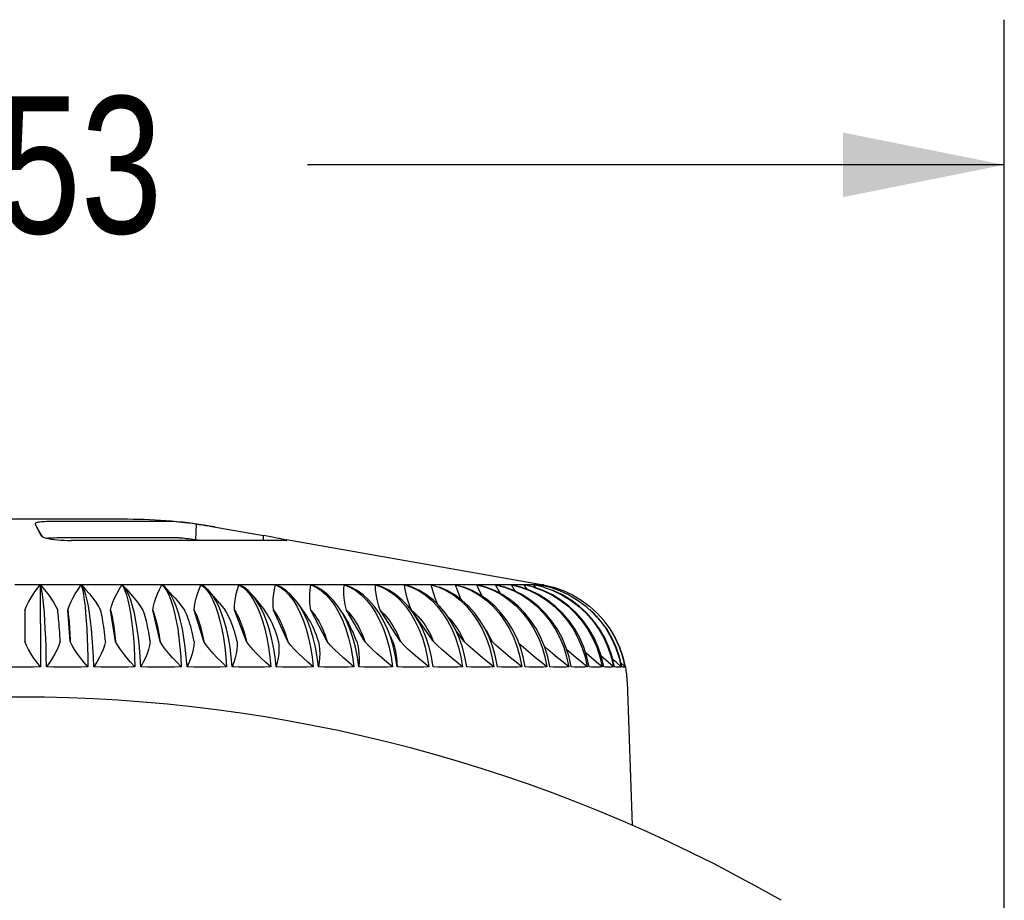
# Model space of a CAD drawing. Header units: inches. Extents: x 0 to 13.8, y 0 to 10.6.
# Tile 11 of 30: x 5.67 to 6.434, y 2.747 to 3.43. Entities that reach past the tile are written whole.
import ezdxf

# ---------------------------------------------------------------- set-up
doc = ezdxf.new("R2010")
doc.units = ezdxf.units.IN
doc.header["$LTSCALE"] = 0.75625
doc.header["$MEASUREMENT"] = 0
doc.layers.get('0').update_dxf_attribs({"linetype": 'CONTINUOUS'})
doc.styles.get("Standard").update_dxf_attribs({"font": 'txt', "width": 0.8})
doc.dimstyles.new('DIMSTYLE_1', dxfattribs={"dimtxt": 0.10625, "dimasz": 0.125, "dimexe": 0.09, "dimexo": 0.07, "dimgap": 0.0425, "dimtad": 0, "dimtih": 1, "dimtoh": 1, "dimzin": 4, "dimdsep": 46, "dimtxsty": 'Standard', "dimblk": '_FILLED', "dimblk1": '_FILLED', "dimblk2": '_FILLED', "dimcen": 0.09, "dimadec": 0, "dimazin": 0, "dimtfac": 1, "dimtofl": 0, "dimtmove": 0, "dimatfit": 3, "dimldrblk": '_FILLED', "dimfxl": 0, "dimtolj": 1, "dimtzin": 4, "dimarcsym": 0})

# ---------------------------------------------------------------- blocks, each defined once
blk = doc.blocks.new('_FILLED')
at = {"color": 0, "linetype": 'ByBlock'}
blk.add_solid([(0, 0), (-1, 0.2), (-1, -0.2)], dxfattribs=at)
blk = doc.blocks.new('*D1')
at = {"color": 2, "linetype": 'Continuous'}
for p, q in [((4.9068, 2.61579), (4.9068, 3.42967)), ((6.43398, 2.62754), (6.43398, 3.42967)), ((4.9068, 3.31717), (5.44726, 3.31717)), ((6.43398, 3.31717), (5.89351, 3.31717))]:
    blk.add_line(p, q, dxfattribs=at)
at = {"color": 2, "linetype": 'Continuous', "xscale": 0.125, "yscale": 0.125, "zscale": 0.125, "rotation": 180}
blk.add_blockref('_FILLED', (4.9068, 3.31717), dxfattribs=at)
at = {"color": 2, "linetype": 'Continuous', "xscale": 0.125, "yscale": 0.125, "zscale": 0.125}
blk.add_blockref('_FILLED', (6.43398, 3.31717), dxfattribs=at)
at = {"color": 2, "linetype": 'Continuous', "insert": (5.67039, 3.3703), "char_height": 0.10625, "width": 0.34, "attachment_point": 2, "line_spacing_factor": 0.9}
blk.add_mtext('1.53', dxfattribs=at)

msp = doc.modelspace()

# ---------------------------------------------------------------- linework, layer by layer
at = {"color": 7, "linetype": 'Continuous'}
for p, q in [((5.75405, 3.04243), (5.59833, 3.04243)), ((5.78636, 3.04083), (5.69749, 3.04083)), ((5.68235, 3.03877), (5.68236, 3.03875)), ((5.68694, 3.02977), (5.68364, 3.03645)), ((5.68805, 3.02889), (5.68369, 3.03648)), ((5.80724, 3.03875), (5.80664, 3.0268)), ((5.81941, 3.03687), (5.85959, 3.02977)), ((5.68694, 3.02977), (5.68697, 3.02972)), ((5.69915, 3.02822), (5.79345, 3.02822)), ((5.87721, 3.02612), (5.71028, 3.02612)), ((5.85941, 3.02612), (5.85959, 3.02977)), ((5.86513, 3.02877), (5.85959, 3.02977)), ((5.87732, 3.02677), (6.07651, 2.99165)), ((5.67428, 2.99165), (5.6665, 2.99165)), ((5.67819, 2.99162), (5.67428, 2.99165)), ((5.68631, 2.98718), (5.68639, 2.97981)), ((5.70613, 2.99165), (5.69837, 2.99165)), ((5.71003, 2.99162), (5.70613, 2.99165)), ((5.73776, 2.99165), (5.73008, 2.99165)), ((5.74163, 2.99162), (5.73776, 2.99165)), ((5.74957, 2.99158), (5.75083, 2.98977)), ((5.75077, 2.9907), (5.74982, 2.99158)), ((5.75083, 2.98977), (5.75205, 2.98718)), ((5.75338, 2.98796), (5.75176, 2.98966)), ((5.76898, 2.99165), (5.76141, 2.99165)), ((5.77279, 2.99162), (5.76898, 2.99165)), ((5.7806, 2.99158), (5.78246, 2.98977)), ((5.7832, 2.98977), (5.78085, 2.99158)), ((5.78246, 2.98977), (5.78426, 2.98718)), ((5.7841, 2.98884), (5.7832, 2.98977)), ((5.7897, 2.98269), (5.78409, 2.98884)), ((5.78426, 2.98718), (5.78599, 2.98385)), ((5.79958, 2.99165), (5.79219, 2.99165)), ((5.80331, 2.99162), (5.79958, 2.99165)), ((5.81096, 2.99158), (5.8134, 2.98977)), ((5.81412, 2.98977), (5.8112, 2.99158)), ((5.8134, 2.98977), (5.81577, 2.98718)), ((5.81577, 2.98718), (5.81804, 2.98385)), ((5.82532, 2.97746), (5.81785, 2.98617)), ((5.8294, 2.99165), (5.82221, 2.99165)), ((5.83302, 2.99162), (5.8294, 2.99165)), ((5.84045, 2.99158), (5.84346, 2.98977)), ((5.85823, 2.99165), (5.8513, 2.99165)), ((5.86173, 2.99162), (5.85823, 2.99165)), ((5.8689, 2.99158), (5.87246, 2.98977)), ((5.8859, 2.99165), (5.87927, 2.99165)), ((5.91224, 2.99165), (5.90595, 2.99165)), ((5.9371, 2.99165), (5.93118, 2.99165)), ((5.95185, 2.98977), (5.94641, 2.99158)), ((5.96031, 2.99165), (5.95481, 2.99165)), ((5.97483, 2.98977), (5.96897, 2.99158)), ((5.98173, 2.99165), (5.97668, 2.99165)), ((6.00123, 2.99165), (5.99666, 2.99165)), ((6.01869, 2.99165), (6.01463, 2.99165)), ((6.032, 2.98977), (6.02512, 2.99158)), ((6.03401, 2.99165), (6.03048, 2.99165)), ((6.04674, 2.98977), (6.0396, 2.99158)), ((6.04708, 2.99165), (6.0441, 2.99165)), ((6.05916, 2.98977), (6.0518, 2.99158)), ((6.06918, 2.98977), (6.06166, 2.99158)), ((6.06498, 2.99165), (6.06438, 2.99165)), ((6.06619, 2.99165), (6.06498, 2.99165)), ((6.07099, 2.98913), (6.06905, 2.99158)), ((6.07674, 2.98977), (6.0691, 2.99158)), ((6.07151, 2.99165), (6.0709, 2.99165)), ((6.07211, 2.99165), (6.07151, 2.99165)), ((6.07533, 2.9901), (6.07405, 2.99158)), ((6.07515, 2.99165), (6.07505, 2.99165)), ((6.07536, 2.99165), (6.07526, 2.99165)), ((6.07556, 2.99165), (6.07546, 2.99165)), ((6.07726, 2.99083), (6.07657, 2.99158)), ((6.07659, 2.98977), (6.08417, 2.98718)), ((5.68639, 2.97981), (5.68653, 2.94338)), ((5.81804, 2.98385), (5.82019, 2.97981)), ((5.84919, 2.98385), (5.85184, 2.97981)), ((5.85193, 2.98243), (5.8602, 2.97195)), ((5.88237, 2.97981), (5.88531, 2.9751)), ((5.67432, 2.97195), (5.67432, 2.94772)), ((5.70962, 2.94772), (5.70772, 2.97195)), ((5.74468, 2.94772), (5.74089, 2.97195)), ((5.77928, 2.94772), (5.77362, 2.97195)), ((5.8132, 2.94772), (5.80572, 2.97195)), ((5.84625, 2.94772), (5.83698, 2.97195)), ((5.86131, 2.97045), (5.8602, 2.97195)), ((5.87821, 2.94772), (5.86721, 2.97195)), ((5.88531, 2.9751), (5.88801, 2.96977)), ((5.89295, 2.96758), (5.88623, 2.97721)), ((5.90889, 2.94772), (5.89623, 2.97195)), ((5.9381, 2.94772), (5.92386, 2.97195)), ((5.96566, 2.94772), (5.94993, 2.97195)), ((5.94993, 2.97195), (5.95153, 2.97045)), ((5.97572, 2.96977), (5.97156, 2.9751)), ((5.9914, 2.94772), (5.97427, 2.97195)), ((5.97427, 2.97195), (5.97601, 2.97045)), ((5.97601, 2.97045), (5.9777, 2.96884)), ((6.00051, 2.96977), (5.99604, 2.9751)), ((6.04386, 2.96977), (6.03885, 2.97509)), ((6.1094, 2.9751), (6.11524, 2.96977)), ((6.11223, 2.9751), (6.11812, 2.96977)), ((6.1156, 2.96977), (6.11264, 2.97244)), ((5.91807, 2.96977), (5.92089, 2.96386)), ((5.92065, 2.96977), (5.92554, 2.96142)), ((5.95256, 2.95746), (5.95495, 2.9506)), ((6.01516, 2.94772), (6.00862, 2.95633)), ((6.0368, 2.94772), (6.03476, 2.95024)), ((5.68653, 2.94338), (5.68654, 2.92811)), ((5.99106, 2.92811), (5.99011, 2.93417)), ((6.13806, 2.93586), (6.13986, 2.92811)), ((6.13986, 2.92811), (6.13661, 2.93118)), ((6.14038, 2.92777), (6.14004, 2.92811)), ((6.14153, 2.91685), (6.14543, 2.80522))]:
    msp.add_line(p, q, dxfattribs=at)
for points in [[(5.69749, 3.04083), (5.69518, 3.04082), (5.69305, 3.04077), (5.69108, 3.0407), (5.68927, 3.0406), (5.68765, 3.04047), (5.6862, 3.04032), (5.68492, 3.04013), (5.68385, 3.03991), (5.68307, 3.03967), (5.68256, 3.0394), (5.68232, 3.0391), (5.68235, 3.03877)], [(5.80724, 3.03875), (5.80417, 3.03916), (5.80129, 3.03951), (5.79856, 3.03983), (5.79603, 3.0401), (5.79369, 3.04032), (5.79161, 3.04051), (5.78982, 3.04065), (5.78834, 3.04075), (5.78719, 3.04081), (5.78636, 3.04083)], [(5.68282, 3.03799), (5.68279, 3.03804), (5.68258, 3.0384), (5.68236, 3.03875)], [(5.68364, 3.03645), (5.68343, 3.03687), (5.68321, 3.03727), (5.683, 3.03766), (5.68282, 3.03799)], [(5.80724, 3.03875), (5.80968, 3.0384), (5.81211, 3.03804), (5.81455, 3.03767), (5.81698, 3.03728), (5.81941, 3.03687)], [(5.68697, 3.02972), (5.68743, 3.02926), (5.68825, 3.02877), (5.68943, 3.02832), (5.69094, 3.02789), (5.69277, 3.0275), (5.69486, 3.02714), (5.69714, 3.02684), (5.69958, 3.02659), (5.70217, 3.02638), (5.70486, 3.02624), (5.70756, 3.02615), (5.71028, 3.02612)], [(5.69147, 3.02778), (5.69188, 3.02785), (5.69305, 3.02798), (5.69439, 3.02809), (5.69587, 3.02816), (5.69745, 3.02821), (5.69915, 3.02822)], [(5.79345, 3.02822), (5.79397, 3.02821), (5.7947, 3.02816), (5.79565, 3.02809), (5.79681, 3.02798), (5.79813, 3.02785), (5.7996, 3.02769), (5.8012, 3.02751), (5.80292, 3.0273), (5.80473, 3.02706), (5.80664, 3.0268)], [(5.80664, 3.0268), (5.80871, 3.0265), (5.81078, 3.02618), (5.81121, 3.02612)], [(5.87512, 3.02685), (5.87367, 3.02715), (5.87189, 3.02751), (5.86984, 3.0279), (5.86513, 3.02877)], [(5.87755, 3.02616), (5.87748, 3.02624), (5.87704, 3.02639), (5.87625, 3.0266), (5.87512, 3.02685)], [(5.87721, 3.02612), (5.87753, 3.02615), (5.87755, 3.02616)], [(5.67432, 2.97195), (5.6756, 2.97503), (5.67715, 2.97818), (5.67899, 2.9814), (5.68111, 2.98471), (5.68352, 2.9881), (5.68622, 2.99158)], [(5.68622, 2.99158), (5.68418, 2.9916), (5.68216, 2.99162), (5.67819, 2.99162)], [(5.68622, 2.99158), (5.68627, 2.98977), (5.68631, 2.98718)], [(5.69052, 2.99162), (5.68851, 2.9916), (5.68648, 2.99158)], [(5.68953, 2.96977), (5.68909, 2.9751), (5.68861, 2.97981), (5.68811, 2.98385), (5.68758, 2.98718), (5.68703, 2.98977), (5.68648, 2.99158)], [(5.68648, 2.99158), (5.68947, 2.98806), (5.69215, 2.98465), (5.69453, 2.98133), (5.6966, 2.97812), (5.69838, 2.97499), (5.69987, 2.97195)], [(5.69837, 2.99165), (5.69447, 2.99162), (5.69052, 2.99162)], [(5.70772, 2.97195), (5.70875, 2.97503), (5.71006, 2.97819), (5.71163, 2.9814), (5.71348, 2.9847), (5.71562, 2.98809), (5.71804, 2.99158)], [(5.71804, 2.99158), (5.716, 2.9916), (5.71399, 2.99162), (5.71003, 2.99162)], [(5.71804, 2.99158), (5.7187, 2.98977), (5.71933, 2.98718), (5.71994, 2.98385), (5.72051, 2.97981), (5.72104, 2.9751), (5.72152, 2.96977)], [(5.72229, 2.99162), (5.7203, 2.9916), (5.71829, 2.99158)], [(5.7246, 2.96977), (5.72369, 2.9751), (5.72272, 2.97981), (5.72168, 2.98385), (5.72059, 2.98718), (5.71946, 2.98977), (5.71829, 2.99158)], [(5.71829, 2.99158), (5.72152, 2.98807), (5.72445, 2.98466), (5.72707, 2.98135), (5.72938, 2.97812), (5.7314, 2.97499), (5.73311, 2.97195)], [(5.73008, 2.99165), (5.72621, 2.99162), (5.72229, 2.99162)], [(5.74089, 2.97195), (5.74166, 2.97503), (5.74271, 2.97818), (5.74402, 2.9814), (5.7456, 2.98471), (5.74745, 2.9881), (5.74957, 2.99158)], [(5.74957, 2.99158), (5.74754, 2.9916), (5.74555, 2.99162), (5.74163, 2.99162)], [(5.75375, 2.99162), (5.75179, 2.9916), (5.74982, 2.99158)], [(5.75933, 2.96977), (5.75797, 2.9751), (5.75651, 2.97981), (5.75494, 2.98385), (5.75329, 2.98718), (5.75158, 2.98977), (5.75077, 2.9907)], [(5.75205, 2.98718), (5.75322, 2.98385), (5.75432, 2.97981), (5.75535, 2.9751), (5.7563, 2.96977)], [(5.75339, 2.98796), (5.75643, 2.98466), (5.75927, 2.98134), (5.7618, 2.97812), (5.76403, 2.97499), (5.76596, 2.97195)], [(5.76141, 2.99165), (5.75761, 2.99162), (5.75375, 2.99162)], [(5.7806, 2.99158), (5.77861, 2.9916), (5.77665, 2.99162), (5.77279, 2.99162)], [(5.77362, 2.97195), (5.77414, 2.97503), (5.77492, 2.97818), (5.77595, 2.9814), (5.77724, 2.9847), (5.77879, 2.9881), (5.7806, 2.99158)], [(5.7847, 2.99162), (5.78278, 2.9916), (5.78085, 2.99158)], [(5.79352, 2.96977), (5.79172, 2.9751), (5.78976, 2.97981), (5.78767, 2.98385), (5.78548, 2.98718), (5.7841, 2.98884)], [(5.79219, 2.99165), (5.78847, 2.99162), (5.7847, 2.99162)], [(5.81096, 2.99158), (5.80901, 2.9916), (5.80709, 2.99162), (5.80331, 2.99162)], [(5.80572, 2.97195), (5.80597, 2.97499), (5.80647, 2.97813), (5.80724, 2.9814), (5.80824, 2.98475), (5.80948, 2.98814), (5.81096, 2.99158)], [(5.81494, 2.99162), (5.81308, 2.9916), (5.8112, 2.99158)], [(5.81786, 2.98617), (5.81696, 2.98718), (5.81412, 2.98977)], [(5.82221, 2.99165), (5.8186, 2.99162), (5.81494, 2.99162)], [(5.82695, 2.96976), (5.82471, 2.9751), (5.82228, 2.97981), (5.81969, 2.98385), (5.81786, 2.98617)], [(5.84045, 2.99158), (5.83856, 2.9916), (5.83669, 2.99162), (5.83302, 2.99162)], [(5.83698, 2.97195), (5.83698, 2.97503), (5.83721, 2.97818), (5.83767, 2.9814), (5.83837, 2.9847), (5.83929, 2.98809), (5.84045, 2.99158)], [(5.84428, 2.99162), (5.84249, 2.9916), (5.84069, 2.99158)], [(5.85195, 2.98243), (5.85078, 2.98385), (5.84754, 2.98718), (5.84416, 2.98977), (5.84069, 2.99158)], [(5.84346, 2.98977), (5.84639, 2.98718), (5.84919, 2.98385)], [(5.8513, 2.99165), (5.84782, 2.99162), (5.84428, 2.99162)], [(5.8689, 2.99158), (5.86707, 2.9916), (5.86526, 2.99162), (5.86173, 2.99162)], [(5.86721, 2.97195), (5.86695, 2.97505), (5.86691, 2.9782), (5.86708, 2.98141), (5.86747, 2.9847), (5.86807, 2.98809), (5.8689, 2.99158)], [(5.87256, 2.99162), (5.87085, 2.9916), (5.86912, 2.99158)], [(5.88624, 2.97721), (5.88431, 2.97981), (5.88076, 2.98385), (5.87702, 2.98718), (5.87313, 2.98977), (5.86912, 2.99158)], [(5.87246, 2.98977), (5.87592, 2.98718), (5.87923, 2.98385), (5.88237, 2.97981)], [(5.87927, 2.99165), (5.87761, 2.99163), (5.87594, 2.99162), (5.87256, 2.99162)], [(5.88925, 2.99162), (5.88757, 2.99163), (5.8859, 2.99165)], [(5.89612, 2.99158), (5.89436, 2.9916), (5.89264, 2.99162), (5.88925, 2.99162)], [(5.89623, 2.97195), (5.89571, 2.97504), (5.89539, 2.9782), (5.89527, 2.98141), (5.89535, 2.9847), (5.89564, 2.98809), (5.89612, 2.99158)], [(5.89612, 2.99158), (5.90021, 2.98977), (5.90418, 2.98718), (5.90799, 2.98385), (5.9116, 2.97981), (5.91497, 2.9751), (5.91807, 2.96977)], [(5.89959, 2.99162), (5.89797, 2.9916), (5.89633, 2.99158)], [(5.92065, 2.96977), (5.91719, 2.9751), (5.91345, 2.97981), (5.90945, 2.98385), (5.90523, 2.98718), (5.90085, 2.98977), (5.89633, 2.99158)], [(5.90595, 2.99165), (5.90438, 2.99163), (5.9028, 2.99162), (5.89959, 2.99162)], [(5.91543, 2.99162), (5.91383, 2.99163), (5.91224, 2.99165)], [(5.92195, 2.99158), (5.92028, 2.9916), (5.91864, 2.99162), (5.91543, 2.99162)], [(5.92386, 2.97195), (5.92308, 2.97504), (5.92249, 2.9782), (5.92208, 2.98141), (5.92185, 2.9847), (5.92181, 2.98809), (5.92195, 2.99158)], [(5.92195, 2.99158), (5.92654, 2.98977), (5.931, 2.98718), (5.93528, 2.98385), (5.93933, 2.97981), (5.94312, 2.9751), (5.94661, 2.96977)], [(5.92521, 2.99162), (5.92368, 2.9916), (5.92215, 2.99158)], [(5.94904, 2.96977), (5.94522, 2.9751), (5.94108, 2.97981), (5.93666, 2.98385), (5.93199, 2.98718), (5.92714, 2.98977), (5.92215, 2.99158)], [(5.93118, 2.99165), (5.92971, 2.99163), (5.92822, 2.99162), (5.92521, 2.99162)], [(5.94009, 2.99162), (5.93859, 2.99163), (5.9371, 2.99165)], [(5.94622, 2.99158), (5.94465, 2.9916), (5.94311, 2.99162), (5.94009, 2.99162)], [(5.94993, 2.97195), (5.94889, 2.97505), (5.94803, 2.97821), (5.94733, 2.98141), (5.9468, 2.9847), (5.94643, 2.98809), (5.94622, 2.99158)], [(5.94622, 2.99158), (5.95129, 2.98977), (5.95621, 2.98718), (5.96094, 2.98385), (5.96541, 2.97981), (5.9696, 2.9751), (5.97345, 2.96977)], [(5.94925, 2.99162), (5.94784, 2.9916), (5.94641, 2.99158)], [(5.95481, 2.99165), (5.95344, 2.99163), (5.95206, 2.99162), (5.94925, 2.99162)], [(5.97156, 2.9751), (5.96705, 2.97981), (5.96222, 2.98385), (5.95714, 2.98718), (5.95185, 2.98977)], [(5.96309, 2.99162), (5.9617, 2.99163), (5.96031, 2.99165)], [(5.9688, 2.99158), (5.96734, 2.9916), (5.9659, 2.99162), (5.96309, 2.99162)], [(5.97427, 2.97195), (5.97299, 2.97504), (5.97186, 2.9782), (5.97088, 2.98141), (5.97005, 2.9847), (5.96935, 2.98809), (5.9688, 2.99158)], [(5.9688, 2.99158), (5.97431, 2.98977), (5.97967, 2.98718), (5.9848, 2.98385), (5.98967, 2.97981), (5.99423, 2.9751), (5.99841, 2.96977)], [(5.97158, 2.99162), (5.97028, 2.9916), (5.96897, 2.99158)], [(5.97668, 2.99165), (5.97542, 2.99163), (5.97415, 2.99162), (5.97158, 2.99162)], [(5.99604, 2.9751), (5.99118, 2.97981), (5.98599, 2.98385), (5.98052, 2.98718), (5.97483, 2.98977)], [(5.98429, 2.99162), (5.98301, 2.99163), (5.98173, 2.99165)], [(5.98954, 2.99158), (5.98819, 2.9916), (5.98687, 2.99162), (5.98429, 2.99162)], [(5.99456, 2.97653), (5.99383, 2.97821), (5.99257, 2.98142), (5.99144, 2.98471), (5.99043, 2.9881), (5.98954, 2.99158)], [(5.98954, 2.99158), (5.99546, 2.98977), (6.00121, 2.98718), (6.00673, 2.98385), (6.01196, 2.97981), (6.01686, 2.9751), (6.02136, 2.96977)], [(5.99205, 2.99162), (5.99087, 2.9916), (5.9897, 2.99158)], [(5.99666, 2.99165), (5.99553, 2.99163), (5.99438, 2.99162), (5.99205, 2.99162)], [(6.02327, 2.96977), (6.01851, 2.9751), (6.01334, 2.97981), (6.00782, 2.98385), (6.00199, 2.98718), (5.99593, 2.98977)], [(6.00355, 2.99162), (6.00239, 2.99163), (6.00123, 2.99165)], [(6.00831, 2.99158), (6.00709, 2.9916), (6.00589, 2.99162), (6.00355, 2.99162)], [(6.01289, 2.98015), (6.01228, 2.98142), (6.01086, 2.98471), (6.00954, 2.9881), (6.00831, 2.99158)], [(6.00831, 2.99158), (6.0146, 2.98977), (6.02072, 2.98718), (6.02659, 2.98385), (6.03215, 2.97981), (6.03735, 2.9751), (6.04214, 2.96977)], [(6.01053, 2.99162), (6.00949, 2.9916), (6.00845, 2.99158)], [(6.01463, 2.99165), (6.01362, 2.99163), (6.01261, 2.99162), (6.01053, 2.99162)], [(6.03884, 2.9751), (6.03339, 2.97981), (6.02756, 2.98385), (6.02142, 2.98718), (6.01503, 2.98977), (6.01415, 2.99001)], [(6.02076, 2.99162), (6.01973, 2.99163), (6.01869, 2.99165)], [(6.02499, 2.99158), (6.0239, 2.9916), (6.02284, 2.99162), (6.02076, 2.99162)], [(6.02922, 2.9827), (6.02818, 2.98471), (6.02655, 2.9881), (6.02499, 2.99158)], [(6.02499, 2.99158), (6.03162, 2.98977), (6.03806, 2.98718), (6.04424, 2.98385), (6.0501, 2.97981), (6.05558, 2.9751), (6.06063, 2.96977)], [(6.02692, 2.99162), (6.02602, 2.9916), (6.02512, 2.99158)], [(6.03048, 2.99165), (6.02961, 2.99163), (6.02872, 2.99162), (6.02692, 2.99162)], [(6.06214, 2.96977), (6.05689, 2.9751), (6.05119, 2.97981), (6.0451, 2.98385), (6.03868, 2.98718), (6.032, 2.98977)], [(6.03581, 2.99162), (6.03491, 2.99163), (6.03401, 2.99165)], [(6.03949, 2.99158), (6.03854, 2.9916), (6.03761, 2.99162), (6.03581, 2.99162)], [(6.04323, 2.98482), (6.04137, 2.9881), (6.03949, 2.99158)], [(6.03949, 2.99158), (6.04642, 2.98977), (6.05314, 2.98718), (6.0596, 2.98385), (6.06572, 2.97981), (6.07144, 2.9751), (6.07671, 2.96977)], [(6.04111, 2.99162), (6.04036, 2.9916), (6.0396, 2.99158)], [(6.0441, 2.99165), (6.04337, 2.99163), (6.04263, 2.99162), (6.04111, 2.99162)], [(6.07801, 2.96977), (6.07256, 2.9751), (6.06665, 2.97981), (6.06033, 2.98385), (6.05367, 2.98718), (6.04674, 2.98977)], [(6.0486, 2.99162), (6.04784, 2.99163), (6.04708, 2.99165)], [(6.05171, 2.99158), (6.05091, 2.9916), (6.05012, 2.99162), (6.0486, 2.99162)], [(6.05489, 2.98657), (6.0539, 2.98809), (6.05171, 2.99158)], [(6.05171, 2.99158), (6.05889, 2.98977), (6.06586, 2.98718), (6.07256, 2.98385), (6.0789, 2.97981), (6.08484, 2.97509), (6.0903, 2.96975)], [(6.05302, 2.99162), (6.05241, 2.9916), (6.0518, 2.99158)], [(6.05543, 2.99165), (6.05484, 2.99163), (6.05424, 2.99162), (6.05302, 2.99162)], [(6.05783, 2.99165), (6.05583, 2.99165), (6.05543, 2.99165)], [(6.05907, 2.99162), (6.05845, 2.99163), (6.05783, 2.99165)], [(6.06159, 2.99158), (6.06093, 2.9916), (6.06029, 2.99162), (6.05907, 2.99162)], [(6.09136, 2.96977), (6.08575, 2.9751), (6.07967, 2.97981), (6.07316, 2.98385), (6.0663, 2.98718), (6.05916, 2.98977)], [(6.06417, 2.98795), (6.06407, 2.98809), (6.06159, 2.99158)], [(6.06256, 2.99162), (6.06211, 2.9916), (6.06166, 2.99158)], [(6.06438, 2.99165), (6.06394, 2.99163), (6.06349, 2.99162), (6.06256, 2.99162)], [(6.06713, 2.99162), (6.06667, 2.99163), (6.06619, 2.99165)], [(6.06905, 2.99158), (6.06855, 2.9916), (6.06806, 2.99162), (6.06713, 2.99162)], [(6.06897, 2.98977), (6.07614, 2.98718), (6.08302, 2.98385), (6.08955, 2.97981), (6.09566, 2.9751), (6.10128, 2.96977)], [(6.06969, 2.99162), (6.06939, 2.9916), (6.0691, 2.99158)], [(6.10212, 2.96977), (6.09638, 2.9751), (6.09016, 2.97981), (6.0835, 2.98385), (6.07648, 2.98718), (6.06918, 2.98977)], [(6.0709, 2.99165), (6.07061, 2.99163), (6.07031, 2.99162), (6.06969, 2.99162)], [(6.07276, 2.99162), (6.07244, 2.99163), (6.07211, 2.99165)], [(6.07405, 2.99158), (6.07371, 2.9916), (6.07338, 2.99162), (6.07276, 2.99162)], [(6.07495, 2.99165), (6.07481, 2.99163), (6.07467, 2.99162), (6.07451, 2.99162), (6.07436, 2.99162), (6.07422, 2.9916), (6.07408, 2.99158)], [(6.07408, 2.99158), (6.08171, 2.98977), (6.08915, 2.98718), (6.09629, 2.98385), (6.10307, 2.97981), (6.1094, 2.9751)], [(6.07657, 2.99158), (6.07638, 2.9916), (6.07621, 2.99162), (6.07605, 2.99162), (6.0759, 2.99162), (6.07573, 2.99163), (6.07556, 2.99165)], [(6.07657, 2.99158), (6.08429, 2.98977), (6.0918, 2.98718), (6.099, 2.98385), (6.10584, 2.97981), (6.11223, 2.9751)], [(6.08392, 2.98718), (6.09095, 2.98385), (6.09763, 2.97981), (6.10387, 2.9751), (6.10961, 2.96977)], [(6.11022, 2.96977), (6.10439, 2.9751), (6.09806, 2.97981), (6.0913, 2.98385), (6.08417, 2.98718)], [(5.78599, 2.98385), (5.78762, 2.97981), (5.78914, 2.9751), (5.79054, 2.96977)], [(5.78971, 2.9827), (5.79093, 2.98133), (5.79366, 2.97812), (5.7961, 2.97499), (5.79823, 2.97195)], [(5.82019, 2.97981), (5.8222, 2.9751), (5.82404, 2.96977)], [(5.85184, 2.97981), (5.85432, 2.9751), (5.8566, 2.96977)], [(5.85941, 2.96977), (5.85675, 2.9751), (5.85386, 2.97981), (5.85195, 2.98243)], [(5.70095, 2.96142), (5.70078, 2.96341), (5.70061, 2.96532), (5.70044, 2.96713), (5.70025, 2.96884), (5.70007, 2.97045), (5.69987, 2.97195)], [(5.70772, 2.97195), (5.70792, 2.97045), (5.7081, 2.96884), (5.70829, 2.96713), (5.70846, 2.96532), (5.70863, 2.96341), (5.7088, 2.96142)], [(5.73525, 2.96142), (5.73493, 2.96341), (5.73459, 2.96532), (5.73424, 2.96713), (5.73387, 2.96884), (5.7335, 2.97045), (5.73311, 2.97195)], [(5.74089, 2.97195), (5.74127, 2.97045), (5.74165, 2.96884), (5.74201, 2.96713), (5.74236, 2.96532), (5.7427, 2.96341), (5.74303, 2.96142)], [(5.76916, 2.96142), (5.76867, 2.96341), (5.76817, 2.96532), (5.76764, 2.96713), (5.7671, 2.96884), (5.76654, 2.97045), (5.76596, 2.97195)], [(5.77362, 2.97195), (5.7742, 2.97045), (5.77476, 2.96884), (5.7753, 2.96713), (5.77582, 2.96532), (5.77633, 2.96341), (5.77682, 2.96142)], [(5.80246, 2.96142), (5.80181, 2.96341), (5.80114, 2.96532), (5.80045, 2.96713), (5.79973, 2.96884), (5.79899, 2.97045), (5.79823, 2.97195)], [(5.80572, 2.97195), (5.80648, 2.97045), (5.80722, 2.96884), (5.80794, 2.96713), (5.80863, 2.96532), (5.8093, 2.96341), (5.80995, 2.96142)], [(5.82533, 2.97746), (5.82738, 2.97499), (5.8297, 2.97195)], [(5.83494, 2.96141), (5.83414, 2.96341), (5.83331, 2.96532), (5.83245, 2.96713), (5.83156, 2.96884), (5.83065, 2.97045), (5.8297, 2.97195)], [(5.83698, 2.97195), (5.83792, 2.97045), (5.83884, 2.96884), (5.83973, 2.96713), (5.84059, 2.96532), (5.84142, 2.96341), (5.84222, 2.96142)], [(5.86641, 2.96142), (5.86546, 2.96341), (5.86448, 2.96532), (5.86346, 2.96713), (5.8624, 2.96884), (5.86131, 2.97045)], [(5.86721, 2.97195), (5.86833, 2.97045), (5.86942, 2.96884), (5.87047, 2.96713), (5.87149, 2.96532), (5.87248, 2.96341), (5.87343, 2.96142)], [(5.89071, 2.96977), (5.88764, 2.9751), (5.88624, 2.97721)], [(5.89623, 2.97195), (5.89752, 2.97045), (5.89877, 2.96884), (5.89999, 2.96713), (5.90116, 2.96532), (5.90229, 2.96341), (5.90338, 2.96142)], [(5.92386, 2.97195), (5.92531, 2.97045), (5.92672, 2.96884), (5.92808, 2.96713), (5.92941, 2.96532), (5.93068, 2.96341), (5.93191, 2.96142)], [(5.95153, 2.97045), (5.95308, 2.96884), (5.95459, 2.96713), (5.95605, 2.96532), (5.95746, 2.96341), (5.95882, 2.96142)], [(5.69114, 2.92811), (5.691, 2.93586), (5.6908, 2.94338), (5.69055, 2.9506), (5.69026, 2.95746), (5.68991, 2.96386), (5.68953, 2.96977)], [(5.72152, 2.96977), (5.72197, 2.96386), (5.72237, 2.95746), (5.72271, 2.9506), (5.72298, 2.94338), (5.72319, 2.93586), (5.72333, 2.92811)], [(5.72791, 2.92811), (5.72763, 2.93586), (5.72723, 2.94338), (5.72672, 2.9506), (5.72611, 2.95746), (5.7254, 2.96386), (5.7246, 2.96977)], [(5.7563, 2.96977), (5.75716, 2.96386), (5.75793, 2.95746), (5.75858, 2.9506), (5.75911, 2.94338), (5.75952, 2.93586), (5.75981, 2.92811)], [(5.76432, 2.92811), (5.7639, 2.93586), (5.76331, 2.94338), (5.76254, 2.9506), (5.76162, 2.95746), (5.76055, 2.96386), (5.75933, 2.96977)], [(5.79054, 2.96977), (5.79182, 2.96386), (5.79294, 2.95746), (5.7939, 2.9506), (5.7947, 2.94338), (5.7953, 2.93586), (5.79573, 2.92811)], [(5.80016, 2.92811), (5.7996, 2.93586), (5.79881, 2.94338), (5.7978, 2.9506), (5.79657, 2.95746), (5.79514, 2.96386), (5.79352, 2.96977)], [(5.82404, 2.96977), (5.82572, 2.96386), (5.8272, 2.95746), (5.82847, 2.9506), (5.82951, 2.94338), (5.83032, 2.93586), (5.83088, 2.92811)], [(5.8352, 2.92811), (5.83451, 2.93586), (5.83352, 2.94338), (5.83226, 2.9506), (5.83074, 2.95745), (5.82896, 2.96386), (5.82695, 2.96976)], [(5.8566, 2.96977), (5.85867, 2.96386), (5.8605, 2.95746), (5.86206, 2.9506), (5.86335, 2.94338), (5.86434, 2.93586), (5.86503, 2.92811)], [(5.86922, 2.92811), (5.8684, 2.93586), (5.86723, 2.94338), (5.86573, 2.9506), (5.86392, 2.95746), (5.8618, 2.96386), (5.85941, 2.96977)], [(5.88801, 2.96977), (5.89046, 2.96386), (5.89262, 2.95746), (5.89447, 2.9506), (5.89599, 2.94338), (5.89717, 2.93586), (5.89799, 2.92811)], [(5.90201, 2.92811), (5.90107, 2.93586), (5.89972, 2.94338), (5.898, 2.9506), (5.8959, 2.95746), (5.89347, 2.96386), (5.89071, 2.96977)], [(5.89667, 2.96142), (5.89558, 2.96341), (5.89445, 2.96532), (5.89327, 2.96713), (5.89296, 2.96759)], [(5.93338, 2.92811), (5.93232, 2.93586), (5.9308, 2.94338), (5.92886, 2.9506), (5.9265, 2.95746), (5.92375, 2.96386), (5.92065, 2.96977)], [(5.92089, 2.96386), (5.92337, 2.95746), (5.9255, 2.9506), (5.92725, 2.94338), (5.9286, 2.93586), (5.92955, 2.92811)], [(5.94661, 2.96977), (5.94977, 2.96386), (5.95256, 2.95746)], [(5.95519, 2.95823), (5.95248, 2.96386), (5.94904, 2.96977)], [(5.97345, 2.96977), (5.97693, 2.96386), (5.98001, 2.95746), (5.98265, 2.9506), (5.98482, 2.94338), (5.98651, 2.93586), (5.98768, 2.92811)], [(5.99011, 2.93417), (5.98979, 2.93586), (5.98796, 2.94338), (5.98562, 2.9506), (5.98278, 2.95746), (5.97947, 2.96386), (5.97572, 2.96977)], [(5.9777, 2.96884), (5.97935, 2.96713), (5.98094, 2.96532), (5.98247, 2.96341), (5.98395, 2.96142)], [(5.99841, 2.96977), (6.00221, 2.96386), (6.00556, 2.95746), (6.00843, 2.9506), (6.01079, 2.94338), (6.01262, 2.93586), (6.0139, 2.92811)], [(6.01703, 2.92811), (6.01565, 2.93586), (6.01369, 2.94338), (6.01117, 2.9506), (6.00811, 2.95746), (6.00455, 2.96386), (6.00051, 2.96977)], [(6.00263, 2.96668), (6.00391, 2.96532), (6.00556, 2.96341), (6.00715, 2.96142)], [(6.02136, 2.96977), (6.02543, 2.96386), (6.02903, 2.95746), (6.03212, 2.9506), (6.03466, 2.94338), (6.03663, 2.93586), (6.038, 2.92811)], [(6.04085, 2.92811), (6.03939, 2.93586), (6.03731, 2.94338), (6.03462, 2.9506), (6.03136, 2.95746), (6.02757, 2.96386), (6.02327, 2.96977)], [(6.04214, 2.96977), (6.04647, 2.96386), (6.0503, 2.95746), (6.05358, 2.9506), (6.05628, 2.94338), (6.05837, 2.93586), (6.05984, 2.92811)], [(6.0624, 2.92811), (6.06085, 2.93586), (6.05866, 2.94338), (6.05583, 2.9506), (6.05239, 2.95746), (6.04839, 2.96386), (6.04386, 2.96977)], [(6.06063, 2.96977), (6.06519, 2.96386), (6.06922, 2.95746), (6.07268, 2.9506), (6.07552, 2.94338), (6.07773, 2.93586), (6.07927, 2.92811)], [(6.08152, 2.92811), (6.07991, 2.93586), (6.07761, 2.94338), (6.07465, 2.9506), (6.07106, 2.95746), (6.06688, 2.96386), (6.06214, 2.96977)], [(6.07671, 2.96977), (6.08148, 2.96386), (6.08569, 2.95746), (6.0893, 2.9506), (6.09227, 2.94338), (6.09457, 2.93586), (6.09618, 2.92811)], [(6.09811, 2.92811), (6.09644, 2.93586), (6.09406, 2.94338), (6.09099, 2.9506), (6.08726, 2.95746), (6.08292, 2.96386), (6.07801, 2.96977)], [(6.0903, 2.96975), (6.09524, 2.96385), (6.0996, 2.95745), (6.10333, 2.9506), (6.10641, 2.94338), (6.1088, 2.93585), (6.11047, 2.92811)], [(6.11206, 2.92811), (6.11034, 2.93586), (6.10789, 2.94338), (6.10473, 2.9506), (6.10089, 2.95746), (6.09642, 2.96386), (6.09136, 2.96977)], [(6.10128, 2.96977), (6.10636, 2.96386), (6.11085, 2.95746), (6.1147, 2.9506), (6.11787, 2.94338), (6.12032, 2.93586), (6.12204, 2.92811)], [(6.1233, 2.92811), (6.12154, 2.93586), (6.11903, 2.94338), (6.11579, 2.9506), (6.11187, 2.95746), (6.1073, 2.96386), (6.10212, 2.96977)], [(6.10961, 2.96977), (6.1148, 2.96386), (6.11939, 2.95746), (6.12332, 2.9506), (6.12656, 2.94338), (6.12907, 2.93586), (6.13083, 2.92811)], [(6.13173, 2.92811), (6.12995, 2.93586), (6.1274, 2.94338), (6.12411, 2.9506), (6.12013, 2.95746), (6.11548, 2.96386), (6.11022, 2.96977)], [(6.11524, 2.96977), (6.12051, 2.96386), (6.12516, 2.95746), (6.12916, 2.9506), (6.13245, 2.94338), (6.135, 2.93586), (6.13678, 2.92811)], [(6.13733, 2.92811), (6.13552, 2.93586), (6.13295, 2.94338), (6.12963, 2.9506), (6.12561, 2.95746), (6.12091, 2.96386), (6.1156, 2.96977)], [(6.14004, 2.92811), (6.13823, 2.93586), (6.13565, 2.94338), (6.13232, 2.9506), (6.12828, 2.95746), (6.12357, 2.96386), (6.11824, 2.96977)], [(5.70177, 2.94772), (5.70165, 2.95019), (5.70153, 2.95258), (5.70139, 2.95491), (5.70125, 2.95716), (5.7011, 2.95933), (5.70095, 2.96142)], [(5.7088, 2.96142), (5.70895, 2.95933), (5.7091, 2.95716), (5.70924, 2.95491), (5.70938, 2.95258), (5.7095, 2.95019), (5.70962, 2.94772)], [(5.7369, 2.94772), (5.73667, 2.95019), (5.73641, 2.95258), (5.73615, 2.95491), (5.73586, 2.95716), (5.73557, 2.95933), (5.73525, 2.96142)], [(5.74303, 2.96142), (5.74334, 2.95933), (5.74364, 2.95716), (5.74392, 2.95491), (5.74419, 2.95258), (5.74444, 2.95019), (5.74468, 2.94772)], [(5.77162, 2.94772), (5.77127, 2.95019), (5.77089, 2.95258), (5.77049, 2.95491), (5.77007, 2.95716), (5.76963, 2.95933), (5.76916, 2.96142)], [(5.77682, 2.96142), (5.77728, 2.95933), (5.77773, 2.95716), (5.77815, 2.95491), (5.77855, 2.95258), (5.77893, 2.95019), (5.77928, 2.94772)], [(5.80571, 2.94772), (5.80525, 2.95019), (5.80475, 2.95258), (5.80422, 2.95491), (5.80366, 2.95716), (5.80308, 2.95933), (5.80246, 2.96142)], [(5.80995, 2.96142), (5.81056, 2.95933), (5.81115, 2.95716), (5.81171, 2.95491), (5.81224, 2.95258), (5.81274, 2.95019), (5.8132, 2.94772)], [(5.83897, 2.94772), (5.8384, 2.95019), (5.83778, 2.95258), (5.83713, 2.95491), (5.83644, 2.95716), (5.83571, 2.95933), (5.83494, 2.96141)], [(5.84222, 2.96142), (5.84298, 2.95933), (5.84371, 2.95716), (5.8444, 2.95491), (5.84506, 2.95258), (5.84567, 2.95019), (5.84625, 2.94772)], [(5.8712, 2.94772), (5.87051, 2.95019), (5.86978, 2.95258), (5.869, 2.95491), (5.86818, 2.95716), (5.86732, 2.95933), (5.86641, 2.96142)], [(5.87343, 2.96142), (5.87433, 2.95933), (5.8752, 2.95716), (5.87602, 2.95491), (5.8768, 2.95258), (5.87753, 2.95019), (5.87821, 2.94772)], [(5.90218, 2.94772), (5.90139, 2.95019), (5.90055, 2.95258), (5.89966, 2.95491), (5.89871, 2.95716), (5.89772, 2.95933), (5.89667, 2.96142)], [(5.90338, 2.96142), (5.90443, 2.95933), (5.90542, 2.95716), (5.90637, 2.95491), (5.90726, 2.95258), (5.9081, 2.95019), (5.90889, 2.94772)], [(5.93173, 2.94772), (5.93085, 2.95019), (5.9299, 2.95258), (5.92889, 2.95491), (5.92783, 2.95716), (5.92671, 2.95933), (5.92554, 2.96142)], [(5.93191, 2.96142), (5.93308, 2.95933), (5.9342, 2.95716), (5.93527, 2.95491), (5.93627, 2.95258), (5.93722, 2.95019), (5.9381, 2.94772)], [(5.96312, 2.92811), (5.96195, 2.93586), (5.96028, 2.94338), (5.95813, 2.9506), (5.95552, 2.95746), (5.95519, 2.95823)], [(5.95882, 2.96142), (5.96011, 2.95933), (5.96135, 2.95716), (5.96253, 2.95491), (5.96364, 2.95258), (5.96468, 2.95019), (5.96566, 2.94772)], [(5.98395, 2.96142), (5.98536, 2.95933), (5.98671, 2.95716), (5.98799, 2.95491), (5.9892, 2.95258), (5.99034, 2.95019), (5.9914, 2.94772)], [(6.00715, 2.96142), (6.00867, 2.95933), (6.01011, 2.95716), (6.01149, 2.95491), (6.01279, 2.95258), (6.01402, 2.95019), (6.01516, 2.94772)], [(6.03172, 2.95671), (6.03289, 2.95491), (6.03428, 2.95258), (6.03558, 2.95019), (6.0368, 2.94772)], [(6.12813, 2.95746), (6.13216, 2.9506), (6.13548, 2.94338), (6.13806, 2.93586)], [(5.68654, 2.92811), (5.6837, 2.93166), (5.68119, 2.93508), (5.67902, 2.93838), (5.67717, 2.94156), (5.6756, 2.94468), (5.67432, 2.94772)], [(5.70177, 2.94772), (5.7007, 2.94459), (5.69936, 2.94143), (5.69776, 2.93826), (5.69587, 2.93501), (5.69366, 2.93162), (5.69114, 2.92811)], [(5.72333, 2.92811), (5.72022, 2.93166), (5.71745, 2.93509), (5.71504, 2.93838), (5.71294, 2.94156), (5.71113, 2.94468), (5.70962, 2.94772)], [(5.7369, 2.94772), (5.73608, 2.94459), (5.73501, 2.94142), (5.73367, 2.93825), (5.73206, 2.93501), (5.73013, 2.93162), (5.72791, 2.92811)], [(5.75981, 2.92811), (5.75645, 2.93166), (5.75343, 2.93509), (5.75078, 2.93838), (5.74845, 2.94156), (5.74641, 2.94468), (5.74468, 2.94772)], [(5.77162, 2.94772), (5.77107, 2.94459), (5.77026, 2.94143), (5.7692, 2.93826), (5.76786, 2.93501), (5.76624, 2.93162), (5.76432, 2.92811)], [(5.79573, 2.92811), (5.79215, 2.93165), (5.78891, 2.93507), (5.78602, 2.93838), (5.78346, 2.94158), (5.78121, 2.9447), (5.77928, 2.94772)], [(5.80571, 2.94772), (5.80543, 2.94462), (5.80489, 2.94146), (5.80411, 2.93826), (5.80306, 2.93499), (5.80174, 2.9316), (5.80016, 2.92811)], [(5.83088, 2.92811), (5.82709, 2.93165), (5.82365, 2.93507), (5.82055, 2.93838), (5.81779, 2.94159), (5.81534, 2.9447), (5.8132, 2.94772)], [(5.83897, 2.94772), (5.83896, 2.94462), (5.83869, 2.94147), (5.83819, 2.93826), (5.83744, 2.93498), (5.83645, 2.93159), (5.8352, 2.92811)], [(5.86503, 2.92811), (5.86109, 2.93162), (5.85747, 2.93504), (5.85416, 2.93839), (5.85118, 2.94162), (5.84854, 2.94473), (5.84625, 2.94772)], [(5.8712, 2.94772), (5.87144, 2.94461), (5.87146, 2.94145), (5.87125, 2.93826), (5.8708, 2.93499), (5.87013, 2.93161), (5.86922, 2.92811)], [(5.89799, 2.92811), (5.8939, 2.93161), (5.89012, 2.93504), (5.88663, 2.93839), (5.88348, 2.94163), (5.88067, 2.94474), (5.87821, 2.94772)], [(5.90218, 2.94772), (5.90269, 2.94461), (5.90298, 2.94146), (5.90306, 2.93826), (5.90292, 2.93499), (5.90258, 2.9316), (5.90201, 2.92811)], [(5.92955, 2.92811), (5.92533, 2.93161), (5.9214, 2.93503), (5.91777, 2.93839), (5.91446, 2.94164), (5.91151, 2.94474), (5.90889, 2.94772)], [(5.93173, 2.94772), (5.9325, 2.94462), (5.93307, 2.94146), (5.93344, 2.93826), (5.93361, 2.93499), (5.93359, 2.9316), (5.93338, 2.92811)], [(5.95951, 2.92811), (5.95515, 2.93163), (5.95111, 2.93506), (5.94739, 2.93838), (5.94398, 2.94161), (5.94088, 2.94472), (5.9381, 2.94772)], [(5.95495, 2.9506), (5.95692, 2.94338), (5.95844, 2.93586), (5.95951, 2.92811)], [(5.95967, 2.94772), (5.9587, 2.95019), (5.95815, 2.95147)], [(5.95967, 2.94772), (5.96069, 2.94463), (5.96153, 2.94147), (5.96219, 2.93826), (5.96268, 2.93498), (5.96299, 2.93159), (5.96312, 2.92811)], [(5.98768, 2.92811), (5.98326, 2.93163), (5.97913, 2.93505), (5.97529, 2.93839), (5.97176, 2.94162), (5.96856, 2.94473), (5.96566, 2.94772)], [(6.0139, 2.92811), (6.00942, 2.93163), (6.00524, 2.93504), (6.00135, 2.93835), (5.99776, 2.94157), (5.99444, 2.94469), (5.9914, 2.94772)], [(6.038, 2.92811), (6.03349, 2.93163), (6.02927, 2.93505), (6.02533, 2.93836), (6.02168, 2.94157), (6.01828, 2.9447), (6.01516, 2.94772)], [(6.05984, 2.92811), (6.05531, 2.93165), (6.05107, 2.93507), (6.04712, 2.93837), (6.04344, 2.94157), (6.03999, 2.94469), (6.0368, 2.94772)], [(6.07927, 2.92811), (6.07476, 2.93166), (6.07053, 2.93508), (6.06659, 2.93838), (6.0629, 2.94157), (6.05942, 2.94469), (6.05741, 2.94657)], [(6.09618, 2.92811), (6.09174, 2.93165), (6.08755, 2.93508), (6.08361, 2.93839), (6.07991, 2.94159), (6.07744, 2.9438)], [(6.11047, 2.92811), (6.10612, 2.93165), (6.10199, 2.93508), (6.0981, 2.93839), (6.0947, 2.94135)], [(6.12204, 2.92811), (6.1178, 2.93165), (6.11377, 2.93508), (6.10995, 2.93839), (6.10934, 2.93892)], [(6.13083, 2.92811), (6.12672, 2.93166), (6.1228, 2.93509), (6.12137, 2.93636)], [(6.13678, 2.92811), (6.13284, 2.93166), (6.13041, 2.93387)], [(5.68654, 2.92811), (5.68116, 2.92792), (5.67577, 2.92781), (5.67039, 2.92777), (5.665, 2.92781), (5.65962, 2.92792), (5.65424, 2.92811)], [(5.72333, 2.92811), (5.71799, 2.92792), (5.71263, 2.92781), (5.70726, 2.92777), (5.70189, 2.92781), (5.69652, 2.92792), (5.69114, 2.92811)], [(5.75981, 2.92811), (5.75452, 2.92792), (5.74922, 2.92781), (5.74391, 2.92777), (5.73859, 2.92781), (5.73325, 2.92792), (5.72791, 2.92811)], [(5.79573, 2.92811), (5.79054, 2.92792), (5.78533, 2.92781), (5.78011, 2.92777), (5.77486, 2.92781), (5.7696, 2.92792), (5.76432, 2.92811)], [(5.83088, 2.92811), (5.82582, 2.92792), (5.82073, 2.92781), (5.81562, 2.92777), (5.81049, 2.92781), (5.80534, 2.92792), (5.80016, 2.92811)], [(5.86503, 2.92811), (5.86014, 2.92792), (5.85521, 2.92781), (5.85025, 2.92777), (5.84526, 2.92781), (5.84024, 2.92792), (5.8352, 2.92811)], [(5.89799, 2.92811), (5.89329, 2.92792), (5.88854, 2.92781), (5.88376, 2.92777), (5.87894, 2.92781), (5.8741, 2.92792), (5.86922, 2.92811)], [(5.92955, 2.92811), (5.92506, 2.92792), (5.92053, 2.92781), (5.91596, 2.92777), (5.91135, 2.92781), (5.9067, 2.92792), (5.90201, 2.92811)], [(5.95951, 2.92811), (5.95526, 2.92792), (5.95098, 2.92781), (5.94664, 2.92777), (5.94226, 2.92781), (5.93784, 2.92792), (5.93338, 2.92811)], [(5.98768, 2.92811), (5.98371, 2.92792), (5.97969, 2.92781), (5.97562, 2.92777), (5.9715, 2.92781), (5.96734, 2.92792), (5.96312, 2.92811)], [(6.0139, 2.92811), (6.01023, 2.92792), (6.0065, 2.92781), (6.00272, 2.92777), (5.99889, 2.92781), (5.995, 2.92792), (5.99106, 2.92811)], [(6.038, 2.92811), (6.03465, 2.92792), (6.03124, 2.92781), (6.02777, 2.92777), (6.02425, 2.92781), (6.02066, 2.92792), (6.01703, 2.92811)], [(6.05984, 2.92811), (6.05683, 2.92792), (6.05375, 2.92781), (6.05062, 2.92777), (6.04742, 2.92781), (6.04417, 2.92792), (6.04085, 2.92811)], [(6.07927, 2.92811), (6.07662, 2.92792), (6.0739, 2.92781), (6.07112, 2.92777), (6.06828, 2.92781), (6.06537, 2.92792), (6.0624, 2.92811)], [(6.09618, 2.92811), (6.09391, 2.92792), (6.09156, 2.92781), (6.08915, 2.92777), (6.08667, 2.92781), (6.08413, 2.92792), (6.08152, 2.92811)], [(6.11047, 2.92811), (6.10858, 2.92792), (6.10663, 2.92781), (6.1046, 2.92777), (6.10251, 2.92781), (6.10034, 2.92792), (6.09811, 2.92811)], [(6.12204, 2.92811), (6.12056, 2.92792), (6.119, 2.92781), (6.11738, 2.92777), (6.11568, 2.92781), (6.11391, 2.92792), (6.11206, 2.92811)], [(6.13083, 2.92811), (6.12976, 2.92792), (6.12861, 2.92781), (6.12739, 2.92777), (6.1261, 2.92781), (6.12473, 2.92792), (6.1233, 2.92811)], [(6.13678, 2.92811), (6.13613, 2.92792), (6.1354, 2.92781), (6.13459, 2.92777), (6.13371, 2.92781), (6.13276, 2.92792), (6.13173, 2.92811)], [(6.13986, 2.92811), (6.13963, 2.92792), (6.13932, 2.92781), (6.13893, 2.92777), (6.13847, 2.92781), (6.13794, 2.92792), (6.13733, 2.92811)]]:
    msp.add_lwpolyline(points, dxfattribs=at)
for centre, radius, start, end in [((5.75405, 2.64873), 0.3937, 80.08334, 90), ((6.06284, 2.9141), 0.07874, 2, 10), ((5.67039, 1.71861), 1.18602, 60.13717, 119.86283)]:
    msp.add_arc(centre, radius, start, end, dxfattribs=at)

# ---------------------------------------------------------------- dimensions: what is measured, and where the dimension line sits
at = {"color": 2, "linetype": 'Continuous'}
dim = msp.add_linear_dim(base=(6.43398, 3.31717), p1=(4.9068, 2.54579), p2=(6.43398, 2.55754), dimstyle='DIMSTYLE_1', dxfattribs=at)
dim.commit()
dim.dimension.update_dxf_attribs({"geometry": '*D1', "text_midpoint": (5.67039, 3.31717), "dimtype": 160})

doc.saveas('drawing.dxf')
